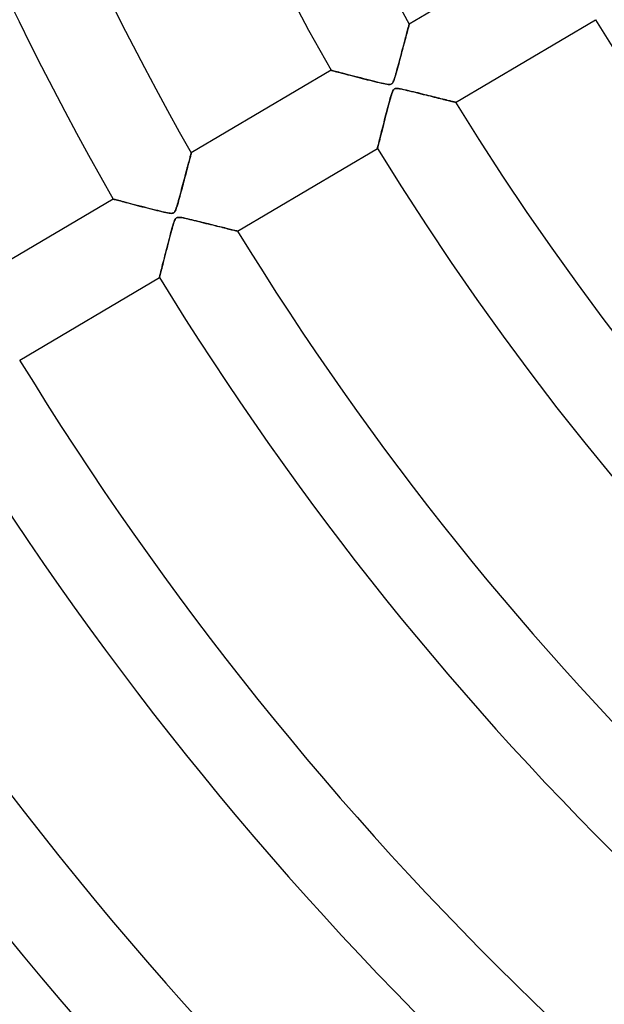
# Model space of a CAD drawing. Header units: millimetres. Extents: x -635 to 635, y -635 to 635.
# Tile 6 of 52: x -304 to -240, y -257 to -148. Entities that reach past the tile are written whole.
import ezdxf

# ---------------------------------------------------------------- set-up
doc = ezdxf.new("R2010")
doc.units = ezdxf.units.MM
doc.layers.add('HIDDEN', color=7, linetype='Continuous')
doc.layers.add('THICK', color=7, linetype='Continuous')

msp = doc.modelspace()

# ---------------------------------------------------------------- linework, layer by layer
at = {"layer": 'HIDDEN'}
for p, q in [((-261.81, -149.48), (-261.78, -149.36)), ((-261.78, -149.36), (-261.75, -149.25)), ((-261.75, -149.25), (-261.72, -149.16)), ((-261.72, -149.16), (-261.7, -149.08)), ((-261.7, -149.08), (-261.69, -149.02)), ((-261.69, -149.02), (-261.68, -148.98)), ((-261.68, -148.98), (-261.67, -148.95)), ((-261.67, -148.95), (-261.67, -148.94)), ((-262.12, -150.64), (-262.07, -150.44)), ((-262.07, -150.44), (-262.02, -150.26)), ((-262.02, -150.26), (-261.97, -150.08)), ((-261.97, -150.08), (-261.93, -149.92)), ((-261.93, -149.92), (-261.88, -149.76)), ((-261.88, -149.76), (-261.85, -149.62)), ((-261.85, -149.62), (-261.81, -149.48)), ((-262.4, -151.72), (-262.34, -151.49)), ((-262.34, -151.49), (-262.28, -151.26)), ((-262.28, -151.26), (-262.23, -151.04)), ((-262.23, -151.04), (-262.17, -150.84)), ((-262.17, -150.84), (-262.12, -150.64)), ((-262.67, -152.73), (-262.6, -152.47)), ((-262.6, -152.47), (-262.53, -152.21)), ((-262.53, -152.21), (-262.47, -151.96)), ((-262.47, -151.96), (-262.4, -151.72)), ((-262.95, -153.77), (-262.88, -153.52)), ((-262.88, -153.52), (-262.82, -153.26)), ((-262.82, -153.26), (-262.74, -153)), ((-262.74, -153), (-262.67, -152.73)), ((-270.26, -154.02), (-270.24, -154.02)), ((-270.24, -154.02), (-270.2, -154.03)), ((-270.2, -154.03), (-270.14, -154.05)), ((-270.14, -154.05), (-270.05, -154.08)), ((-270.05, -154.08), (-269.94, -154.1)), ((-269.94, -154.1), (-269.81, -154.14)), ((-269.81, -154.14), (-269.65, -154.18)), ((-269.65, -154.18), (-269.48, -154.23)), ((-269.48, -154.23), (-269.29, -154.27)), ((-269.29, -154.27), (-269.09, -154.33)), ((-269.09, -154.33), (-268.88, -154.38)), ((-268.88, -154.38), (-268.65, -154.44)), ((-268.65, -154.44), (-268.41, -154.51)), ((-268.41, -154.51), (-268.16, -154.57)), ((-268.16, -154.57), (-267.9, -154.64)), ((-267.9, -154.64), (-267.64, -154.71)), ((-267.64, -154.71), (-267.37, -154.78)), ((-267.37, -154.78), (-267.1, -154.85)), ((-263.24, -154.79), (-263.19, -154.62)), ((-263.19, -154.62), (-263.14, -154.43)), ((-263.14, -154.43), (-263.08, -154.23)), ((-263.08, -154.23), (-263.02, -154.01)), ((-263.02, -154.01), (-262.95, -153.77)), ((-267.1, -154.85), (-266.83, -154.92)), ((-266.83, -154.92), (-266.55, -154.99)), ((-266.55, -154.99), (-266.28, -155.06)), ((-266.28, -155.06), (-266.01, -155.12)), ((-266.01, -155.12), (-265.74, -155.19)), ((-265.74, -155.19), (-265.48, -155.26)), ((-265.48, -155.26), (-265.22, -155.32)), ((-265.22, -155.32), (-264.97, -155.38)), ((-264.97, -155.38), (-264.73, -155.44)), ((-264.73, -155.44), (-264.51, -155.49)), ((-264.51, -155.49), (-264.31, -155.53)), ((-264.31, -155.53), (-264.14, -155.56)), ((-264.14, -155.56), (-263.99, -155.58)), ((-263.99, -155.58), (-263.86, -155.59)), ((-263.86, -155.59), (-263.76, -155.58)), ((-263.76, -155.58), (-263.67, -155.56)), ((-263.67, -155.56), (-263.6, -155.52)), ((-263.6, -155.52), (-263.54, -155.47)), ((-263.54, -155.47), (-263.48, -155.4)), ((-263.48, -155.4), (-263.43, -155.31)), ((-263.43, -155.31), (-263.38, -155.2)), ((-263.38, -155.2), (-263.33, -155.07)), ((-263.33, -155.07), (-263.29, -154.94)), ((-263.29, -154.94), (-263.24, -154.79)), ((-263.68, -156.89), (-263.74, -157.08)), ((-263.63, -156.72), (-263.68, -156.89)), ((-263.58, -156.56), (-263.63, -156.72)), ((-263.52, -156.41), (-263.58, -156.56)), ((-263.47, -156.29), (-263.52, -156.41)), ((-263.41, -156.2), (-263.47, -156.29)), ((-263.36, -156.13), (-263.41, -156.2)), ((-263.29, -156.08), (-263.36, -156.13)), ((-263.22, -156.04), (-263.29, -156.08)), ((-263.13, -156.03), (-263.22, -156.04)), ((-263.01, -156.02), (-263.13, -156.03)), ((-262.86, -156.04), (-263.01, -156.02)), ((-262.68, -156.07), (-262.86, -156.04)), ((-262.47, -156.11), (-262.68, -156.07)), ((-262.22, -156.16), (-262.47, -156.11)), ((-261.97, -156.22), (-262.22, -156.16)), ((-261.72, -156.28), (-261.97, -156.22)), ((-261.46, -156.34), (-261.72, -156.28)), ((-261.21, -156.4), (-261.46, -156.34)), ((-260.95, -156.46), (-261.21, -156.4)), ((-260.7, -156.52), (-260.95, -156.46)), ((-260.45, -156.59), (-260.7, -156.52)), ((-260.21, -156.65), (-260.45, -156.59)), ((-259.97, -156.71), (-260.21, -156.65)), ((-259.73, -156.77), (-259.97, -156.71)), ((-259.49, -156.82), (-259.73, -156.77)), ((-259.26, -156.88), (-259.49, -156.82)), ((-259.03, -156.94), (-259.26, -156.88)), ((-258.81, -156.99), (-259.03, -156.94)), ((-263.94, -157.81), (-264.01, -158.1)), ((-263.87, -157.55), (-263.94, -157.81)), ((-263.8, -157.3), (-263.87, -157.55)), ((-263.74, -157.08), (-263.8, -157.3)), ((-258.6, -157.05), (-258.81, -156.99)), ((-258.39, -157.1), (-258.6, -157.05)), ((-258.18, -157.15), (-258.39, -157.1)), ((-257.99, -157.2), (-258.18, -157.15)), ((-257.8, -157.24), (-257.99, -157.2)), ((-257.62, -157.29), (-257.8, -157.24)), ((-257.46, -157.33), (-257.62, -157.29)), ((-257.3, -157.37), (-257.46, -157.33)), ((-257.16, -157.4), (-257.3, -157.37)), ((-257.03, -157.44), (-257.16, -157.4)), ((-256.91, -157.46), (-257.03, -157.44)), ((-256.81, -157.49), (-256.91, -157.46)), ((-256.73, -157.51), (-256.81, -157.49)), ((-256.66, -157.53), (-256.73, -157.51)), ((-256.61, -157.54), (-256.66, -157.53)), ((-256.59, -157.54), (-256.61, -157.54)), ((-256.58, -157.55), (-256.59, -157.54)), ((-264.26, -159.02), (-264.34, -159.35)), ((-264.17, -158.7), (-264.26, -159.02)), ((-264.09, -158.39), (-264.17, -158.7)), ((-264.01, -158.1), (-264.09, -158.39)), ((-264.51, -160), (-264.58, -160.3)), ((-264.42, -159.68), (-264.51, -160)), ((-264.34, -159.35), (-264.42, -159.68)), ((-264.79, -161.12), (-264.85, -161.36)), ((-264.72, -160.86), (-264.79, -161.12)), ((-264.66, -160.59), (-264.72, -160.86)), ((-264.58, -160.3), (-264.66, -160.59)), ((-265.08, -162.28), (-265.11, -162.4)), ((-265.04, -162.13), (-265.08, -162.28)), ((-265, -161.97), (-265.04, -162.13)), ((-264.95, -161.78), (-265, -161.97)), ((-264.9, -161.58), (-264.95, -161.78)), ((-264.85, -161.36), (-264.9, -161.58)), ((-285.73, -163.51), (-285.7, -163.41)), ((-285.7, -163.41), (-285.68, -163.32)), ((-285.68, -163.32), (-285.66, -163.24)), ((-285.66, -163.24), (-285.64, -163.18)), ((-285.64, -163.18), (-285.63, -163.14)), ((-285.63, -163.14), (-285.62, -163.11)), ((-285.62, -163.11), (-285.62, -163.11)), ((-265.16, -162.61), (-265.17, -162.63)), ((-265.15, -162.57), (-265.16, -162.61)), ((-265.13, -162.5), (-265.15, -162.57)), ((-265.11, -162.4), (-265.13, -162.5)), ((-286.01, -164.57), (-285.96, -164.39)), ((-285.96, -164.39), (-285.92, -164.22)), ((-285.92, -164.22), (-285.87, -164.06)), ((-285.87, -164.06), (-285.83, -163.9)), ((-285.83, -163.9), (-285.79, -163.76)), ((-285.79, -163.76), (-285.76, -163.63)), ((-285.76, -163.63), (-285.73, -163.51)), ((-286.34, -165.84), (-286.28, -165.61)), ((-286.28, -165.61), (-286.22, -165.38)), ((-286.22, -165.38), (-286.17, -165.17)), ((-286.17, -165.17), (-286.11, -164.96)), ((-286.11, -164.96), (-286.06, -164.76)), ((-286.06, -164.76), (-286.01, -164.57)), ((-286.61, -166.84), (-286.54, -166.58)), ((-286.54, -166.58), (-286.47, -166.32)), ((-286.47, -166.32), (-286.41, -166.08)), ((-286.41, -166.08), (-286.34, -165.84)), ((-286.89, -167.88), (-286.82, -167.63)), ((-286.82, -167.63), (-286.75, -167.37)), ((-286.75, -167.37), (-286.68, -167.1)), ((-286.68, -167.1), (-286.61, -166.84)), ((-294.21, -168.19), (-294.2, -168.19)), ((-294.2, -168.19), (-294.16, -168.2)), ((-294.16, -168.2), (-294.09, -168.22)), ((-294.09, -168.22), (-294, -168.24)), ((-294, -168.24), (-293.88, -168.27)), ((-293.88, -168.27), (-293.75, -168.31)), ((-293.75, -168.31), (-293.59, -168.35)), ((-293.59, -168.35), (-293.42, -168.39)), ((-293.42, -168.39), (-293.23, -168.44)), ((-293.23, -168.44), (-293.03, -168.5)), ((-293.03, -168.5), (-292.81, -168.55)), ((-292.81, -168.55), (-292.58, -168.61)), ((-292.58, -168.61), (-292.34, -168.68)), ((-292.34, -168.68), (-292.09, -168.74)), ((-292.09, -168.74), (-291.83, -168.81)), ((-291.83, -168.81), (-291.57, -168.88)), ((-287.18, -168.91), (-287.13, -168.74)), ((-287.13, -168.74), (-287.07, -168.55)), ((-287.07, -168.55), (-287.01, -168.34)), ((-287.01, -168.34), (-286.95, -168.12)), ((-286.95, -168.12), (-286.89, -167.88)), ((-291.57, -168.88), (-291.3, -168.95)), ((-291.3, -168.95), (-291.03, -169.02)), ((-291.03, -169.02), (-290.76, -169.09)), ((-290.76, -169.09), (-290.48, -169.16)), ((-290.48, -169.16), (-290.21, -169.23)), ((-290.21, -169.23), (-289.94, -169.29)), ((-289.94, -169.29), (-289.67, -169.36)), ((-289.67, -169.36), (-289.41, -169.43)), ((-289.41, -169.43), (-289.14, -169.49)), ((-289.14, -169.49), (-288.89, -169.55)), ((-288.89, -169.55), (-288.65, -169.61)), ((-288.65, -169.61), (-288.43, -169.66)), ((-288.43, -169.66), (-288.24, -169.7)), ((-288.24, -169.7), (-288.06, -169.73)), ((-288.06, -169.73), (-287.92, -169.74)), ((-287.92, -169.74), (-287.79, -169.75)), ((-287.79, -169.75), (-287.69, -169.74)), ((-287.69, -169.74), (-287.6, -169.72)), ((-287.6, -169.72), (-287.53, -169.68)), ((-287.53, -169.68), (-287.47, -169.62)), ((-287.47, -169.62), (-287.42, -169.54)), ((-287.42, -169.54), (-287.37, -169.44)), ((-287.37, -169.44), (-287.32, -169.33)), ((-287.32, -169.33), (-287.27, -169.2)), ((-287.27, -169.2), (-287.23, -169.07)), ((-287.23, -169.07), (-287.18, -168.91)), ((-287.62, -171.01), (-287.67, -171.19)), ((-287.56, -170.83), (-287.62, -171.01)), ((-287.51, -170.68), (-287.56, -170.83)), ((-287.46, -170.54), (-287.51, -170.68)), ((-287.4, -170.43), (-287.46, -170.54)), ((-287.35, -170.34), (-287.4, -170.43)), ((-287.3, -170.28), (-287.35, -170.34)), ((-287.23, -170.24), (-287.3, -170.28)), ((-287.16, -170.21), (-287.23, -170.24)), ((-287.08, -170.19), (-287.16, -170.21)), ((-286.97, -170.19), (-287.08, -170.19)), ((-286.83, -170.2), (-286.97, -170.19)), ((-286.67, -170.22), (-286.83, -170.2)), ((-286.47, -170.26), (-286.67, -170.22)), ((-286.26, -170.31), (-286.47, -170.26)), ((-286.03, -170.36), (-286.26, -170.31)), ((-285.8, -170.41), (-286.03, -170.36)), ((-285.56, -170.47), (-285.8, -170.41)), ((-285.33, -170.52), (-285.56, -170.47)), ((-285.1, -170.58), (-285.33, -170.52)), ((-284.87, -170.63), (-285.1, -170.58)), ((-284.64, -170.69), (-284.87, -170.63)), ((-284.41, -170.75), (-284.64, -170.69)), ((-284.19, -170.8), (-284.41, -170.75)), ((-283.96, -170.86), (-284.19, -170.8)), ((-283.74, -170.91), (-283.96, -170.86)), ((-283.52, -170.97), (-283.74, -170.91)), ((-283.31, -171.02), (-283.52, -170.97)), ((-283.1, -171.07), (-283.31, -171.02)), ((-287.86, -171.88), (-287.94, -172.15)), ((-287.8, -171.63), (-287.86, -171.88)), ((-287.73, -171.4), (-287.8, -171.63)), ((-287.67, -171.19), (-287.73, -171.4)), ((-282.89, -171.13), (-283.1, -171.07)), ((-282.69, -171.18), (-282.89, -171.13)), ((-282.5, -171.22), (-282.69, -171.18)), ((-282.3, -171.27), (-282.5, -171.22)), ((-282.12, -171.32), (-282.3, -171.27)), ((-281.94, -171.36), (-282.12, -171.32)), ((-281.77, -171.41), (-281.94, -171.36)), ((-281.6, -171.45), (-281.77, -171.41)), ((-281.45, -171.49), (-281.6, -171.45)), ((-281.3, -171.52), (-281.45, -171.49)), ((-281.16, -171.56), (-281.3, -171.52)), ((-281.04, -171.59), (-281.16, -171.56)), ((-280.92, -171.62), (-281.04, -171.59)), ((-280.82, -171.64), (-280.92, -171.62)), ((-280.73, -171.66), (-280.82, -171.64)), ((-280.66, -171.68), (-280.73, -171.66)), ((-280.6, -171.69), (-280.66, -171.68)), ((-280.56, -171.7), (-280.6, -171.69)), ((-280.54, -171.71), (-280.56, -171.7)), ((-280.53, -171.71), (-280.54, -171.71)), ((-288.16, -173.02), (-288.24, -173.33)), ((-288.09, -172.72), (-288.16, -173.02)), ((-288.01, -172.43), (-288.09, -172.72)), ((-287.94, -172.15), (-288.01, -172.43)), ((-288.41, -173.96), (-288.49, -174.28)), ((-288.32, -173.65), (-288.41, -173.96)), ((-288.24, -173.33), (-288.32, -173.65)), ((-288.7, -175.12), (-288.76, -175.37)), ((-288.63, -174.86), (-288.7, -175.12)), ((-288.56, -174.57), (-288.63, -174.86)), ((-288.49, -174.28), (-288.56, -174.57)), ((-289, -176.33), (-289.04, -176.47)), ((-288.97, -176.18), (-289, -176.33)), ((-288.92, -176), (-288.97, -176.18)), ((-288.87, -175.81), (-288.92, -176)), ((-288.82, -175.6), (-288.87, -175.81)), ((-288.76, -175.37), (-288.82, -175.6)), ((-289.11, -176.74), (-289.12, -176.78)), ((-289.12, -176.78), (-289.12, -176.79)), ((-289.09, -176.67), (-289.11, -176.74)), ((-289.07, -176.58), (-289.09, -176.67)), ((-289.04, -176.47), (-289.07, -176.58))]:
    msp.add_line(p, q, dxfattribs=at)
for radius, start, end in [(556.5, 180, 0), (500, 180, 0), (552.5, 180, 0), (495, 199.0813, 234.3862), (494.99, 199.081, 234.3859)]:
    msp.add_arc((0, 0), radius, start, end, dxfattribs=at)
msp.add_ellipse((-223.54, -527.87), major_axis=(348.07, 277.58), ratio=0.987688, start_param=1.004743, end_param=1.570796, dxfattribs=at)
at = {"layer": 'THICK'}
for p, q in [((-246.3, -139.85), (-261.67, -148.94)), ((-261.76, -149.28), (-261.79, -149.39)), ((-261.73, -149.18), (-261.76, -149.28)), ((-261.71, -149.09), (-261.73, -149.18)), ((-261.69, -149.03), (-261.71, -149.09)), ((-261.68, -148.98), (-261.69, -149.03)), ((-261.67, -148.95), (-261.68, -148.98)), ((-261.67, -148.94), (-261.67, -148.95)), ((-256.58, -157.55), (-241.21, -148.46)), ((-262.04, -150.35), (-262.09, -150.54)), ((-261.99, -150.16), (-262.04, -150.35)), ((-261.94, -149.98), (-261.99, -150.16)), ((-261.9, -149.82), (-261.94, -149.98)), ((-261.86, -149.66), (-261.9, -149.82)), ((-261.82, -149.52), (-261.86, -149.66)), ((-261.79, -149.39), (-261.82, -149.52)), ((-262.32, -151.39), (-262.38, -151.61)), ((-262.26, -151.17), (-262.32, -151.39)), ((-262.2, -150.95), (-262.26, -151.17)), ((-262.15, -150.74), (-262.2, -150.95)), ((-262.09, -150.54), (-262.15, -150.74)), ((-262.63, -152.56), (-262.69, -152.8)), ((-262.56, -152.32), (-262.63, -152.56)), ((-262.5, -152.08), (-262.56, -152.32)), ((-262.44, -151.84), (-262.5, -152.08)), ((-262.38, -151.61), (-262.44, -151.84)), ((-262.89, -153.55), (-262.96, -153.8)), ((-262.82, -153.3), (-262.89, -153.55)), ((-262.76, -153.05), (-262.82, -153.3)), ((-262.69, -152.8), (-262.76, -153.05)), ((-270.26, -154.02), (-285.62, -163.11)), ((-270.24, -154.02), (-270.26, -154.02)), ((-270.2, -154.04), (-270.24, -154.02)), ((-270.13, -154.05), (-270.2, -154.04)), ((-270.03, -154.08), (-270.13, -154.05)), ((-269.91, -154.11), (-270.03, -154.08)), ((-269.76, -154.15), (-269.91, -154.11)), ((-269.6, -154.19), (-269.76, -154.15)), ((-269.41, -154.24), (-269.6, -154.19)), ((-269.21, -154.3), (-269.41, -154.24)), ((-268.99, -154.35), (-269.21, -154.3)), ((-268.75, -154.42), (-268.99, -154.35)), ((-268.5, -154.48), (-268.75, -154.42)), ((-268.23, -154.55), (-268.5, -154.48)), ((-267.94, -154.63), (-268.23, -154.55)), ((-267.64, -154.71), (-267.94, -154.63)), ((-267.32, -154.79), (-267.64, -154.71)), ((-263.17, -154.56), (-263.24, -154.79)), ((-263.1, -154.31), (-263.17, -154.56)), ((-263.03, -154.06), (-263.1, -154.31)), ((-262.96, -153.8), (-263.03, -154.06)), ((-266.99, -154.87), (-267.32, -154.79)), ((-266.66, -154.96), (-266.99, -154.87)), ((-266.34, -155.04), (-266.66, -154.96)), ((-266.03, -155.12), (-266.34, -155.04)), ((-265.73, -155.19), (-266.03, -155.12)), ((-265.45, -155.27), (-265.73, -155.19)), ((-265.18, -155.33), (-265.45, -155.27)), ((-264.93, -155.39), (-265.18, -155.33)), ((-264.71, -155.44), (-264.93, -155.39)), ((-264.51, -155.48), (-264.71, -155.44)), ((-264.34, -155.52), (-264.51, -155.48)), ((-264.17, -155.55), (-264.34, -155.52)), ((-264.02, -155.57), (-264.17, -155.55)), ((-263.89, -155.58), (-264.02, -155.57)), ((-263.78, -155.58), (-263.89, -155.58)), ((-263.69, -155.57), (-263.78, -155.58)), ((-263.61, -155.53), (-263.69, -155.57)), ((-263.55, -155.48), (-263.61, -155.53)), ((-263.49, -155.41), (-263.55, -155.48)), ((-263.43, -155.32), (-263.49, -155.41)), ((-263.37, -155.18), (-263.43, -155.32)), ((-263.31, -155), (-263.37, -155.18)), ((-263.24, -154.79), (-263.31, -155)), ((-263.75, -157.1), (-263.68, -156.89)), ((-263.68, -156.89), (-263.62, -156.69)), ((-263.62, -156.69), (-263.57, -156.53)), ((-263.57, -156.53), (-263.51, -156.39)), ((-263.51, -156.39), (-263.46, -156.27)), ((-263.46, -156.27), (-263.4, -156.18)), ((-263.4, -156.18), (-263.34, -156.11)), ((-263.34, -156.11), (-263.27, -156.07)), ((-263.27, -156.07), (-263.2, -156.04)), ((-263.2, -156.04), (-263.11, -156.03)), ((-263.11, -156.03), (-263.01, -156.03)), ((-263.01, -156.03), (-262.88, -156.04)), ((-262.88, -156.04), (-262.75, -156.05)), ((-262.75, -156.05), (-262.61, -156.08)), ((-262.61, -156.08), (-262.46, -156.11)), ((-262.46, -156.11), (-262.29, -156.15)), ((-262.29, -156.15), (-262.1, -156.19)), ((-262.1, -156.19), (-261.89, -156.24)), ((-261.89, -156.24), (-261.67, -156.29)), ((-261.67, -156.29), (-261.43, -156.35)), ((-261.43, -156.35), (-261.18, -156.41)), ((-261.18, -156.41), (-260.92, -156.47)), ((-260.92, -156.47), (-260.65, -156.54)), ((-260.65, -156.54), (-260.38, -156.6)), ((-260.38, -156.6), (-260.12, -156.67)), ((-260.12, -156.67), (-259.86, -156.73)), ((-259.86, -156.73), (-259.61, -156.79)), ((-259.61, -156.79), (-259.37, -156.85)), ((-259.37, -156.85), (-259.13, -156.91)), ((-259.13, -156.91), (-258.91, -156.97)), ((-264.02, -158.11), (-263.95, -157.85)), ((-263.95, -157.85), (-263.88, -157.59)), ((-263.88, -157.59), (-263.81, -157.34)), ((-263.81, -157.34), (-263.75, -157.1)), ((-258.91, -156.97), (-258.69, -157.02)), ((-258.69, -157.02), (-258.48, -157.08)), ((-258.48, -157.08), (-258.28, -157.13)), ((-258.28, -157.13), (-258.09, -157.17)), ((-258.09, -157.17), (-257.9, -157.22)), ((-257.9, -157.22), (-257.72, -157.26)), ((-257.72, -157.26), (-257.56, -157.3)), ((-257.56, -157.3), (-257.4, -157.34)), ((-257.4, -157.34), (-257.25, -157.38)), ((-257.25, -157.38), (-257.12, -157.41)), ((-257.12, -157.41), (-257, -157.44)), ((-257, -157.44), (-256.89, -157.47)), ((-256.89, -157.47), (-256.8, -157.49)), ((-256.8, -157.49), (-256.72, -157.51)), ((-256.72, -157.51), (-256.66, -157.53)), ((-256.66, -157.53), (-256.61, -157.54)), ((-256.61, -157.54), (-256.58, -157.55)), ((-256.58, -157.55), (-256.58, -157.55)), ((-264.3, -159.19), (-264.23, -158.92)), ((-264.23, -158.92), (-264.16, -158.65)), ((-264.16, -158.65), (-264.09, -158.38)), ((-264.09, -158.38), (-264.02, -158.11)), ((-264.57, -160.27), (-264.51, -160.01)), ((-264.51, -160.01), (-264.44, -159.74)), ((-264.44, -159.74), (-264.37, -159.46)), ((-264.37, -159.46), (-264.3, -159.19)), ((-264.87, -161.46), (-264.82, -161.24)), ((-264.82, -161.24), (-264.76, -161.01)), ((-264.76, -161.01), (-264.7, -160.77)), ((-264.7, -160.77), (-264.64, -160.53)), ((-264.64, -160.53), (-264.57, -160.27)), ((-265.12, -162.42), (-265.09, -162.31)), ((-265.09, -162.31), (-265.05, -162.17)), ((-265.05, -162.17), (-265.02, -162.02)), ((-265.02, -162.02), (-264.97, -161.85)), ((-264.97, -161.85), (-264.93, -161.66)), ((-264.93, -161.66), (-264.87, -161.46)), ((-285.7, -163.4), (-285.72, -163.5)), ((-285.67, -163.31), (-285.7, -163.4)), ((-285.65, -163.24), (-285.67, -163.31)), ((-285.64, -163.18), (-285.65, -163.24)), ((-285.63, -163.14), (-285.64, -163.18)), ((-285.62, -163.11), (-285.63, -163.14)), ((-285.62, -163.11), (-285.62, -163.11)), ((-280.53, -171.71), (-265.17, -162.63)), ((-265.17, -162.63), (-265.16, -162.61)), ((-265.16, -162.61), (-265.15, -162.58)), ((-265.15, -162.58), (-265.14, -162.51)), ((-265.14, -162.51), (-265.12, -162.42)), ((-285.99, -164.51), (-286.04, -164.69)), ((-285.95, -164.34), (-285.99, -164.51)), ((-285.9, -164.17), (-285.95, -164.34)), ((-285.86, -164.02), (-285.9, -164.17)), ((-285.82, -163.87), (-285.86, -164.02)), ((-285.79, -163.74), (-285.82, -163.87)), ((-285.75, -163.61), (-285.79, -163.74)), ((-285.72, -163.5), (-285.75, -163.61)), ((-286.24, -165.46), (-286.3, -165.67)), ((-286.19, -165.26), (-286.24, -165.46)), ((-286.14, -165.06), (-286.19, -165.26)), ((-286.09, -164.87), (-286.14, -165.06)), ((-286.04, -164.69), (-286.09, -164.87)), ((-286.53, -166.53), (-286.58, -166.75)), ((-286.47, -166.31), (-286.53, -166.53)), ((-286.41, -166.09), (-286.47, -166.31)), ((-286.35, -165.88), (-286.41, -166.09)), ((-286.3, -165.67), (-286.35, -165.88)), ((-286.83, -167.66), (-286.89, -167.89)), ((-286.77, -167.43), (-286.83, -167.66)), ((-286.7, -167.2), (-286.77, -167.43)), ((-286.64, -166.97), (-286.7, -167.2)), ((-286.58, -166.75), (-286.64, -166.97)), ((-294.21, -168.19), (-309.57, -177.27)), ((-294.2, -168.19), (-294.21, -168.19)), ((-294.16, -168.2), (-294.2, -168.19)), ((-294.09, -168.22), (-294.16, -168.2)), ((-294, -168.24), (-294.09, -168.22)), ((-293.89, -168.27), (-294, -168.24)), ((-293.75, -168.31), (-293.89, -168.27)), ((-293.59, -168.35), (-293.75, -168.31)), ((-293.42, -168.39), (-293.59, -168.35)), ((-293.23, -168.45), (-293.42, -168.39)), ((-293.02, -168.5), (-293.23, -168.45)), ((-292.79, -168.56), (-293.02, -168.5)), ((-292.54, -168.62), (-292.79, -168.56)), ((-292.28, -168.69), (-292.54, -168.62)), ((-292, -168.77), (-292.28, -168.69)), ((-291.7, -168.84), (-292, -168.77)), ((-291.39, -168.92), (-291.7, -168.84)), ((-287.15, -168.8), (-287.21, -169.02)), ((-287.08, -168.58), (-287.15, -168.8)), ((-287.02, -168.35), (-287.08, -168.58)), ((-286.95, -168.12), (-287.02, -168.35)), ((-286.89, -167.89), (-286.95, -168.12)), ((-291.07, -169.01), (-291.39, -168.92)), ((-290.75, -169.09), (-291.07, -169.01)), ((-290.44, -169.17), (-290.75, -169.09)), ((-290.14, -169.24), (-290.44, -169.17)), ((-289.85, -169.32), (-290.14, -169.24)), ((-289.57, -169.39), (-289.85, -169.32)), ((-289.3, -169.45), (-289.57, -169.39)), ((-289.05, -169.51), (-289.3, -169.45)), ((-288.82, -169.57), (-289.05, -169.51)), ((-288.61, -169.62), (-288.82, -169.57)), ((-288.42, -169.66), (-288.61, -169.62)), ((-288.24, -169.7), (-288.42, -169.66)), ((-288.07, -169.72), (-288.24, -169.7)), ((-287.93, -169.74), (-288.07, -169.72)), ((-287.81, -169.75), (-287.93, -169.74)), ((-287.71, -169.74), (-287.81, -169.75)), ((-287.63, -169.73), (-287.71, -169.74)), ((-287.56, -169.69), (-287.63, -169.73)), ((-287.5, -169.65), (-287.56, -169.69)), ((-287.44, -169.58), (-287.5, -169.65)), ((-287.39, -169.49), (-287.44, -169.58)), ((-287.33, -169.36), (-287.39, -169.49)), ((-287.27, -169.2), (-287.33, -169.36)), ((-287.21, -169.02), (-287.27, -169.2)), ((-287.69, -171.24), (-287.62, -171.02)), ((-287.62, -171.02), (-287.56, -170.83)), ((-287.56, -170.83), (-287.51, -170.67)), ((-287.51, -170.67), (-287.45, -170.53)), ((-287.45, -170.53), (-287.4, -170.42)), ((-287.4, -170.42), (-287.34, -170.33)), ((-287.34, -170.33), (-287.28, -170.27)), ((-287.28, -170.27), (-287.21, -170.22)), ((-287.21, -170.22), (-287.13, -170.2)), ((-287.13, -170.2), (-287.04, -170.19)), ((-287.04, -170.19), (-286.93, -170.19)), ((-286.93, -170.19), (-286.8, -170.2)), ((-286.8, -170.2), (-286.67, -170.22)), ((-286.67, -170.22), (-286.53, -170.25)), ((-286.53, -170.25), (-286.37, -170.28)), ((-286.37, -170.28), (-286.19, -170.32)), ((-286.19, -170.32), (-286, -170.36)), ((-286, -170.36), (-285.79, -170.41)), ((-285.79, -170.41), (-285.56, -170.47)), ((-285.56, -170.47), (-285.32, -170.52)), ((-285.32, -170.52), (-285.07, -170.59)), ((-285.07, -170.59), (-284.81, -170.65)), ((-284.81, -170.65), (-284.54, -170.72)), ((-284.54, -170.72), (-284.27, -170.78)), ((-284.27, -170.78), (-284.01, -170.85)), ((-284.01, -170.85), (-283.76, -170.91)), ((-283.76, -170.91), (-283.51, -170.97)), ((-283.51, -170.97), (-283.27, -171.03)), ((-287.96, -172.25), (-287.89, -171.99)), ((-287.89, -171.99), (-287.82, -171.73)), ((-287.82, -171.73), (-287.75, -171.47)), ((-287.75, -171.47), (-287.69, -171.24)), ((-283.27, -171.03), (-283.04, -171.09)), ((-283.04, -171.09), (-282.81, -171.15)), ((-282.81, -171.15), (-282.6, -171.2)), ((-282.6, -171.2), (-282.39, -171.25)), ((-282.39, -171.25), (-282.19, -171.3)), ((-282.19, -171.3), (-282, -171.35)), ((-282, -171.35), (-281.82, -171.39)), ((-281.82, -171.39), (-281.65, -171.44)), ((-281.65, -171.44), (-281.48, -171.48)), ((-281.48, -171.48), (-281.33, -171.51)), ((-281.33, -171.51), (-281.19, -171.55)), ((-281.19, -171.55), (-281.06, -171.58)), ((-281.06, -171.58), (-280.94, -171.61)), ((-280.94, -171.61), (-280.83, -171.64)), ((-280.83, -171.64), (-280.74, -171.66)), ((-280.74, -171.66), (-280.67, -171.68)), ((-280.67, -171.68), (-280.61, -171.69)), ((-280.61, -171.69), (-280.56, -171.7)), ((-280.56, -171.7), (-280.54, -171.71)), ((-280.54, -171.71), (-280.53, -171.71)), ((-288.24, -173.33), (-288.17, -173.06)), ((-288.17, -173.06), (-288.1, -172.79)), ((-288.1, -172.79), (-288.03, -172.52)), ((-288.03, -172.52), (-287.96, -172.25)), ((-288.52, -174.41), (-288.45, -174.15)), ((-288.45, -174.15), (-288.38, -173.88)), ((-288.38, -173.88), (-288.31, -173.61)), ((-288.31, -173.61), (-288.24, -173.33)), ((-288.77, -175.39), (-288.71, -175.16)), ((-288.71, -175.16), (-288.65, -174.92)), ((-288.65, -174.92), (-288.58, -174.67)), ((-288.58, -174.67), (-288.52, -174.41)), ((-289.04, -176.47), (-289, -176.33)), ((-289, -176.33), (-288.96, -176.17)), ((-288.96, -176.17), (-288.92, -176)), ((-288.92, -176), (-288.87, -175.81)), ((-288.87, -175.81), (-288.82, -175.61)), ((-288.82, -175.61), (-288.77, -175.39)), ((-304.48, -185.88), (-289.12, -176.79)), ((-289.12, -176.78), (-289.11, -176.74)), ((-289.12, -176.79), (-289.12, -176.78)), ((-289.11, -176.74), (-289.09, -176.67)), ((-289.09, -176.67), (-289.07, -176.58)), ((-289.07, -176.58), (-289.04, -176.47))]:
    msp.add_line(p, q, dxfattribs=at)
for radius, start, end in [(606.5, 180.00002, 0), (551.5, 180, 0), (338.89, 180, 209.7547), (328.91, 180, 209.729), (311.06, 180, 209.679), (301.08, 180, 209.6485), (283.24, 211.6115, 268.9885), (301.08, 211.5515, 269.0485), (311.06, 211.521, 269.079), (328.91, 211.471, 269.129), (338.89, 211.4454, 269.1546), (356.74, 211.4031, 269.1969), (366.71, 211.3812, 269.2188), (384.56, 211.345, 269.255), (394.54, 211.3261, 269.2739), (412.38, 211.2947, 269.3053), (422.37, 211.2783, 269.3217), (440.21, 211.2508, 269.3492), (450.19, 211.2364, 269.3636), (468.04, 211.2121, 269.3879), (478.01, 211.1993, 269.4007)]:
    msp.add_arc((0, 0), radius, start, end, dxfattribs=at)

doc.saveas('drawing.dxf')
